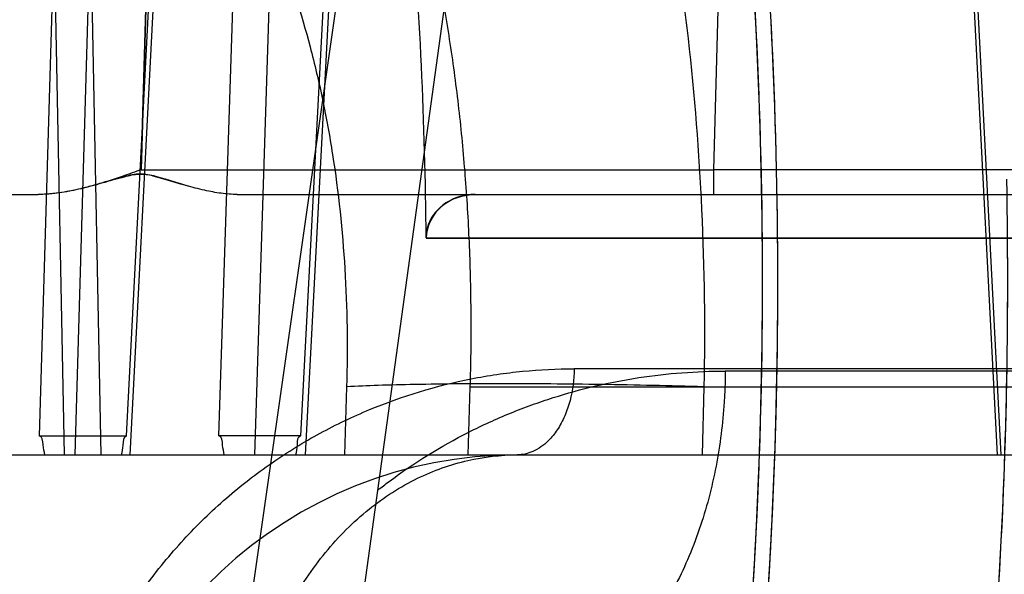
# Model space of a CAD drawing. Header units: millimetres. Extents: x 0 to 297, y 0 to 210.
# Tile 235 of 256: x 58.8705 to 58.9498, y 159.9868 to 160.0316. Entities that reach past the tile are written whole.
import ezdxf

# ---------------------------------------------------------------- set-up
doc = ezdxf.new("R2010")
doc.units = ezdxf.units.MM
doc.header["$LTSCALE"] = 16.335
doc.layers.get('0').update_dxf_attribs({"linetype": 'CONTINUOUS'})
for name, color, linetype in [('AXES_REF', 7, 'CONTINUOUS'), ('INTFCLR_1', 7, 'CONTINUOUS'), ('INTFCLR_144815', 7, 'CONTINUOUS'), ('INTFCLR_72935', 7, 'CONTINUOUS')]:
    doc.layers.add(name, color=color, linetype=linetype)

msp = doc.modelspace()

# ---------------------------------------------------------------- linework, layer by layer
at = {"color": 7, "linetype": 'Continuous'}
for radius in [6.787079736, 6.7865, 6.743039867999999]:
    msp.add_circle((57.4637311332, 154.7114782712), radius, dxfattribs=at)
msp.add_arc((57.4637311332, 154.7114782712), 6.72, 278.2771290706, 261.7228709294, dxfattribs=at)
at = {"layer": 'AXES_REF', "color": 9, "linetype": 'Continuous'}
msp.add_circle((57.4637311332, 154.7114782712), 6.191158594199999, dxfattribs=at)
at = {"layer": 'INTFCLR_1', "color": 6, "linetype": 'Continuous'}
for p, q in [((58.9071774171, 160.0174782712), (59.1579268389, 160.0174782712)), ((58.9032334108, 160.0139495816), (58.95133092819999, 160.0139495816))]:
    msp.add_line(p, q, dxfattribs=at)
for radius, start, end in [(0.402418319, 356.0073324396, 7.6295171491), (0.4036526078, 356.0148208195, 7.6295115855), (0.375322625, 0.5335911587, 4.7748100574), (0.4221840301, 356.0547102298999, 0.4697326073)]:
    msp.add_arc((58.5279268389, 160.0104782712), radius, start, end, dxfattribs=at)
msp.add_open_spline([(58.9032328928, 160.0139735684), (58.9032304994, 160.0144910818), (58.90351962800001, 160.0155902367), (58.9048717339, 160.0170533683), (58.9063313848, 160.0174782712), (58.9071774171, 160.0174782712)], degree=3, knots=[0, 0, 0, 0, 0.2683498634, 0.5613055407, 1, 1, 1, 1], dxfattribs=at)
at = {"layer": 'INTFCLR_144815', "color": 9, "linetype": 'Continuous'}
for p, q in [((58.8428002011, 159.6608559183), (58.9697415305, 160.5484094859)), ((58.8472678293, 159.6162732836), (58.9109054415, 160.0774282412)), ((58.8865290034, 159.9980053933), (58.88891474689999, 160.0725745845)), ((58.8917736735, 160.0708381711), (58.8893980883, 159.9964782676)), ((58.8726392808, 160.0682367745), (58.8740417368, 159.9964782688)), ((58.875611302, 160.06831003), (58.87701133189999, 159.9964782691)), ((58.9456646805, 160.0658398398), (58.94926222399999, 159.9964782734)), ((58.9459567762, 160.0659130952), (58.9495611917, 159.9964782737)), ((58.8738925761, 160.0605744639), (58.8720397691, 159.99800539)), ((58.8749312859, 159.9964782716), (58.8768239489, 160.0605012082)), ((58.89630805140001, 160.058992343), (58.89311079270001, 159.9980053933)), ((58.8935124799, 159.9964782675), (58.8967385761, 160.0579626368)), ((58.8790866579, 159.9980053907), (58.8819333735, 160.0532968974)), ((58.88226082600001, 160.053223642), (58.8793365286, 159.9964782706)), ((58.9270343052, 160.0428744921), (58.9263883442, 160.0194683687)), ((58.8802558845, 160.0194683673), (58.9263883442, 160.0194683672)), ((58.9263883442, 160.0194683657), (58.9263883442, 160.0174782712)), ((58.96809886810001, 160.0194683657), (58.9263883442, 160.0194683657)), ((58.8879881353, 160.0174782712), (59.1558268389, 160.0174782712)), ((59.0838615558, 160.0034171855), (58.915158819, 160.0034171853)), ((59.1011623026, 160.0032339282), (58.9273399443, 160.0032339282)), ((58.9067875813, 160.0019735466), (58.9615706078, 160.0019735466)), ((58.9256264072, 160.0019734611), (58.9254748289, 159.9964782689)), ((57.9449072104, 159.9964782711), (59.07753385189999, 159.9964782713))]:
    msp.add_line(p, q, dxfattribs=at)
at = {"layer": 'INTFCLR_144815', "color": 6, "linetype": 'Continuous'}
for p, q in [((58.8802558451, 160.0194683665), (58.8809440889, 160.0428749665)), ((58.880944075, 160.0428744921), (58.8802558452, 160.0194683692)), ((58.8841201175, 160.0181264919), (58.8822189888, 160.018696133)), ((58.1327500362, 160.0174782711), (58.87196053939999, 160.0174782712)), ((58.8968184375, 160.0019736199), (58.896660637, 159.996478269)), ((58.9066284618, 159.9964782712), (58.9067875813, 160.0019735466)), ((58.87203979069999, 159.9980053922), (58.8790866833, 159.9980053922)), ((58.89311082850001, 159.9980053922), (58.8865290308, 159.9980053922))]:
    msp.add_line(p, q, dxfattribs=at)
at = {"layer": 'INTFCLR_144815', "color": 7, "linetype": 'Continuous'}
for p, q in [((58.8792294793, 160.0189872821), (58.87821125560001, 160.018709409)), ((58.8811887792, 160.0189878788), (58.8821730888, 160.0187101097)), ((58.8821730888, 160.0187101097), (58.8835010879, 160.0183050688))]:
    msp.add_line(p, q, dxfattribs=at)
at = {"layer": 'INTFCLR_144815', "color": 9, "linetype": 'Continuous'}
msp.add_arc((58.9105648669, 159.9614782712), 0.035, 90.0000000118, 176.0000000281, dxfattribs=at)
for points, knots in [([(58.96076143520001, 160.0019735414), (58.9605759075, 160.0049016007), (58.9602215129, 160.0092739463), (58.95959547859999, 160.0150535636), (58.9588837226, 160.0206699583), (58.9578297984, 160.0274909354), (58.9562936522, 160.0354242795), (58.95478619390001, 160.0418215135), (58.9536092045, 160.0461731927), (58.9529098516, 160.0485943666), (58.9518617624, 160.0520718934), (58.9502005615, 160.0570622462), (58.9477391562, 160.0633747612), (58.9454970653, 160.0683054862), (58.9438287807, 160.0715674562), (58.9428632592, 160.0733482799), (58.9414399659, 160.0758739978), (58.9392431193, 160.0794265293), (58.9351798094, 160.0850419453), (58.9312423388, 160.0893398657), (58.927624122, 160.0924417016), (58.925415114, 160.094158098), (58.9237257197, 160.0952945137), (58.9226276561, 160.0959606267)], [0, 0, 0, 0, 0.0839822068, 0.1255314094, 0.166399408, 0.2460266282, 0.3230456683, 0.3976498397, 0.43409919, 0.4520761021, 0.4697861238, 0.5380636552, 0.6025619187, 0.6636457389, 0.6930137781, 0.7074212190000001, 0.7216279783, 0.7760004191, 0.8268564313, 0.9199491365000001, 0.9418203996, 0.9632373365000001, 1, 1, 1, 1]), ([(58.9020310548, 160.0885681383), (58.90383477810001, 160.0866935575), (58.90641066, 160.083552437), (58.9091012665, 160.0795110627), (58.910660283, 160.0768958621), (58.91306176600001, 160.0725477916), (58.9155303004, 160.0670860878), (58.91761756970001, 160.0613178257), (58.9187600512, 160.0577560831), (58.9204539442, 160.0520076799), (58.9220814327, 160.0449841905), (58.92331795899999, 160.0377530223), (58.9239369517, 160.0334020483), (58.92477767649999, 160.0265977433), (58.9255945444, 160.0161142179), (58.9257139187, 160.006732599), (58.9256264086, 160.0019735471)], [0, 0, 0, 0, 0.0850352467, 0.1321993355, 0.1586374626, 0.184533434, 0.2945491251, 0.3540148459, 0.3850058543, 0.4168022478, 0.5498956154, 0.6203095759, 0.6565717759, 0.6935412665, 0.8444107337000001, 1, 1, 1, 1]), ([(58.93594623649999, 160.0849011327), (58.9366499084, 160.0840460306), (58.937760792, 160.0826208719), (58.93923062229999, 160.0805733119), (58.941391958, 160.0773712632), (58.9432893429, 160.0741528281), (58.9462370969, 160.0685564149), (58.9482057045, 160.0642174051), (58.9500717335, 160.0594831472), (58.9513314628, 160.056086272), (58.9534499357, 160.049804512), (58.95552514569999, 160.0422972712), (58.95706160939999, 160.0354756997), (58.9578834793, 160.0313882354), (58.9590582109, 160.0250411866), (58.9604926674, 160.0152497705), (58.9612873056, 160.0064537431), (58.96157063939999, 160.0019735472)], [0, 0, 0, 0, 0.037731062, 0.0615327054, 0.0858667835, 0.1693452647, 0.1886175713, 0.301387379, 0.3313841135, 0.3620034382, 0.4248151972, 0.5572078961, 0.6271273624, 0.6630327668, 0.6992546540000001, 0.8470480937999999, 1, 1, 1, 1]), ([(58.8819333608, 160.0532969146), (58.8823254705, 160.0528413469), (58.8830799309, 160.0519291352), (58.8852701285, 160.0490724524), (58.8875552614, 160.0454405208), (58.889504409, 160.0415495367), (58.8905611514, 160.0391671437), (58.89211053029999, 160.0353624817), (58.8936108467, 160.0306802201), (58.89474983, 160.0258330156), (58.8953161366, 160.0229282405), (58.8960804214, 160.0184021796), (58.8968183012, 160.0114123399), (58.8969093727, 160.0051455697), (58.8968184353, 160.0019735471)], [0, 0, 0, 0, 0.0330260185, 0.0650214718, 0.1977633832, 0.2678561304, 0.3040333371, 0.3409350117, 0.4935538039, 0.5734544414, 0.6144424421, 0.6561400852, 0.8256420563, 1, 1, 1, 1]), ([(58.8751090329, 159.9754782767), (58.87527594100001, 159.9759425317), (58.8757608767, 159.9772195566), (58.8766535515, 159.9792630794), (58.8782157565, 159.9823045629), (58.880027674, 159.9851608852), (58.8820590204, 159.9878016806), (58.8841829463, 159.990254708), (58.88703700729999, 159.9930246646), (58.8901357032, 159.9954290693), (58.89271057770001, 159.9971043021), (58.8952972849, 159.9986005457), (58.8998799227, 160.0007914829), (58.9047280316, 160.0022599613), (58.9089207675, 160.0029798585), (58.9116888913, 160.0033164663), (58.9137738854, 160.0034154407), (58.9151588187, 160.0034171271)], [0, 0, 0, 0, 0.0284645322, 0.0787984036, 0.1285671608, 0.2256500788, 0.273394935, 0.320708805, 0.412764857, 0.5023490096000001, 0.5465190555, 0.5899295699, 0.6746804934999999, 0.8391693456, 0.8798035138, 0.9200937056, 1, 1, 1, 1]), ([(58.915158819, 160.0034171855), (58.9151538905, 160.0025566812), (58.9149913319, 160.0012493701), (58.9144337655, 159.9996194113), (58.9138494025, 159.9985134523), (58.9130256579, 159.9974859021), (58.9119359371, 159.9966882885), (58.9109937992, 159.9964782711), (58.9105648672, 159.9964782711)], [0, 0, 0, 0, 0.2832732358, 0.4275454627, 0.5655703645, 0.6927295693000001, 0.8588003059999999, 1, 1, 1, 1]), ([(58.8993434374, 159.9936416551), (58.8996385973, 159.9938738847), (58.90193525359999, 159.9956336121), (58.905467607, 159.9978199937), (58.90944141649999, 159.9996366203), (58.9117321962, 160.0005178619), (58.9151290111, 160.0016687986), (58.92031265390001, 160.0028786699), (58.9250135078, 160.003232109), (58.9273399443, 160.0032339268)], [0, 0, 0, 0, 0.0374033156, 0.2881626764, 0.4111685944, 0.4722081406, 0.5325245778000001, 0.7683059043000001, 1, 1, 1, 1]), ([(58.9273399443, 160.0032339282), (58.9273375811, 160.0028196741), (58.9273206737, 160.0019845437), (58.9272368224, 160.0002930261), (58.9270332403, 159.9981474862), (58.9266233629, 159.9955626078), (58.9258467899, 159.9921388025), (58.92445613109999, 159.988040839), (58.9221228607, 159.9836227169), (58.91923549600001, 159.9799945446), (58.9159613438, 159.9773597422), (58.9125138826, 159.9758148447), (58.9101531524, 159.9754782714), (58.9090374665, 159.9754782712)], [0, 0, 0, 0, 0.0340774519, 0.0687006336, 0.1393008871, 0.2112464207, 0.2838353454, 0.4279363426, 0.5658356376, 0.6928549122, 0.8067642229, 0.908222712, 1, 1, 1, 1]), ([(58.9256264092, 160.0019735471), (58.9242555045, 160.0020112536), (58.9215033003, 160.0020784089), (58.9173894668, 160.0021532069), (58.91333690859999, 160.0021996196), (58.9083196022, 160.0022205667), (58.9036748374, 160.0021872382), (58.8994957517, 160.0020848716), (58.8976628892, 160.0020144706), (58.8968184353, 160.0019735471)], [0, 0, 0, 0, 0.1427902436, 0.2866379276, 0.4283935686, 0.5647589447, 0.8090350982, 0.9119737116, 1, 1, 1, 1]), ([(58.8883523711, 159.9694586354), (58.888398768, 159.9711251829), (58.888735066, 159.9745274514), (58.8900013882, 159.9795536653), (58.89208665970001, 159.9843682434), (58.8949464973, 159.9886649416), (58.8984442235, 159.9921710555), (58.9023676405, 159.9946948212), (58.90645898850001, 159.9961612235), (58.9092336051, 159.9964782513), (58.9105647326, 159.9964782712)], [0, 0, 0, 0, 0.1297853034, 0.2650928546, 0.4019477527, 0.5362419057, 0.6645323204, 0.7847508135, 0.8963762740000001, 1, 1, 1, 1])]:
    msp.add_open_spline(points, degree=3, knots=knots, dxfattribs=at)
at = {"layer": 'INTFCLR_144815', "color": 6, "linetype": 'Continuous'}
for points, knots in [([(58.9067875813, 160.0019735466), (58.9068406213, 160.0038056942), (58.9068864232, 160.007462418), (58.9067715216, 160.0129287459), (58.9064710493, 160.0183467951), (58.9059837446, 160.0236995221), (58.9053083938, 160.0289719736), (58.9044424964, 160.034153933), (58.9033837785, 160.0392291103), (58.9021277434, 160.044190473), (58.9006690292, 160.0490278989), (58.89899993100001, 160.0537345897), (58.8977360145, 160.0567933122), (58.89706707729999, 160.0582944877)], [0, 0, 0, 0, 0.09544020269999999, 0.1903798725, 0.2846433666, 0.3779344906, 0.4701898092, 0.5613594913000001, 0.6514315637, 0.7400675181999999, 0.8277651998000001, 0.9144240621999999, 1, 1, 1, 1]), ([(58.8802558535, 160.0194683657), (58.8797748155, 160.0192980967), (58.8788616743, 160.018971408), (58.8775476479, 160.0185386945), (58.8763568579, 160.0181823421), (58.87527991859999, 160.0179068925), (58.8743118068, 160.0177054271), (58.8732212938, 160.0175354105), (58.8724453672, 160.0174782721), (58.87196053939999, 160.0174782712)], [0, 0, 0, 0, 0.1786388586, 0.3394965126, 0.4842572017, 0.6136897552, 0.7285313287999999, 0.8302725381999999, 1, 1, 1, 1]), ([(58.87821125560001, 160.018709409), (58.87761765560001, 160.0185369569), (58.8764886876, 160.0181993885), (58.8748544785, 160.0177982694), (58.8733621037, 160.0175435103), (58.8724094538, 160.0174782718), (58.8719605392, 160.0174782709)], [0, 0, 0, 0, 0.2901361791, 0.5530269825, 0.7892940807, 1, 1, 1, 1]), ([(58.8724972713, 159.9964782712), (58.872454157, 159.9967509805), (58.87232229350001, 159.9971662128), (58.87229843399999, 159.9980053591), (58.87203979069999, 159.9980053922)], [0, 0, 0, 0, 0.5163192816, 1, 1, 1, 1]), ([(58.8786831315, 159.9964782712), (58.8787161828, 159.9967383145), (58.8788361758, 159.9971520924), (58.87881931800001, 159.9980053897), (58.8790866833, 159.9980053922)], [0, 0, 0, 0, 0.4950614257, 1, 1, 1, 1]), ([(58.8869592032, 159.9964782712), (58.8869203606, 159.9967384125), (58.8867883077, 159.9971527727), (58.88679760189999, 159.9980053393), (58.8865290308, 159.9980053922)], [0, 0, 0, 0, 0.4947836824, 1, 1, 1, 1]), ([(58.8927367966, 159.9964782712), (58.8927686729, 159.9967506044), (58.89288663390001, 159.9971561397), (58.8928580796, 159.9980053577), (58.89311082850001, 159.9980053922)], [0, 0, 0, 0, 0.520347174, 1, 1, 1, 1])]:
    msp.add_open_spline(points, degree=3, knots=knots, dxfattribs=at)
at = {"layer": 'INTFCLR_144815', "color": 7, "linetype": 'Continuous'}
for points, knots in [([(58.8821730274, 160.01871013), (58.881929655, 160.0187872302), (58.88127432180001, 160.0189776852), (58.8801608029, 160.0192232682), (58.8790588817, 160.0189511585), (58.878404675, 160.0187679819), (58.8781633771, 160.0186954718)], [0, 0, 0, 0, 0.1866490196, 0.5011213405, 0.8157900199, 1, 1, 1, 1]), ([(58.8781634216, 160.018695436), (58.8784087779, 160.0187697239), (58.8790463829, 160.0189489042), (58.8800581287, 160.0191962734), (58.880837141, 160.0190782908), (58.8811887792, 160.0189878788)], [0, 0, 0, 0, 0.249520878, 0.6466051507, 1, 1, 1, 1]), ([(58.8879881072, 160.0174782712), (58.8875593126, 160.0174782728), (58.8866775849, 160.0175483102), (58.8853067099, 160.017806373), (58.8837982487, 160.0182057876), (58.8827411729, 160.018534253), (58.8821730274, 160.01871013)], [0, 0, 0, 0, 0.2156589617, 0.4433020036, 0.7008774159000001, 1, 1, 1, 1])]:
    msp.add_open_spline(points, degree=3, knots=knots, dxfattribs=at)
for points in [[(58.8822189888, 160.018696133), (58.882203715, 160.0187009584), (58.8821884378, 160.0187057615), (58.8821731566, 160.0187105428)], [(58.8821731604, 160.0187105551), (58.8821884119, 160.0187057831), (58.8822036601, 160.0187009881), (58.8822189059, 160.0186961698)]]:
    msp.add_open_spline(points, degree=3, dxfattribs=at)
at = {"layer": 'INTFCLR_72935', "color": 6, "linetype": 'Continuous'}
for p, q in [((58.9071774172, 160.0174782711), (59.1579268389, 160.0174782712)), ((58.95133092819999, 160.0139495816), (58.9032334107, 160.0139495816))]:
    msp.add_line(p, q, dxfattribs=at)
for radius, start, end in [(0.4036526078, 356.0148208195, 8.0438827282), (0.402418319, 356.013443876, 7.891264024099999), (0.375322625, 0.5336423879, 4.7748100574), (0.4221840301, 356.0547102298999, 1.117569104)]:
    msp.add_arc((58.5279268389, 160.0104782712), radius, start, end, dxfattribs=at)
msp.add_open_spline([(58.9071774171, 160.0174782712), (58.9067036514, 160.0174782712), (58.9057548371, 160.0173209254), (58.9040380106, 160.0164335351), (58.9032283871, 160.0149465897), (58.9032328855, 160.013973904)], degree=3, knots=[0, 0, 0, 0, 0.2475738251, 0.4917021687, 1, 1, 1, 1], dxfattribs=at)

doc.saveas('drawing.dxf')
